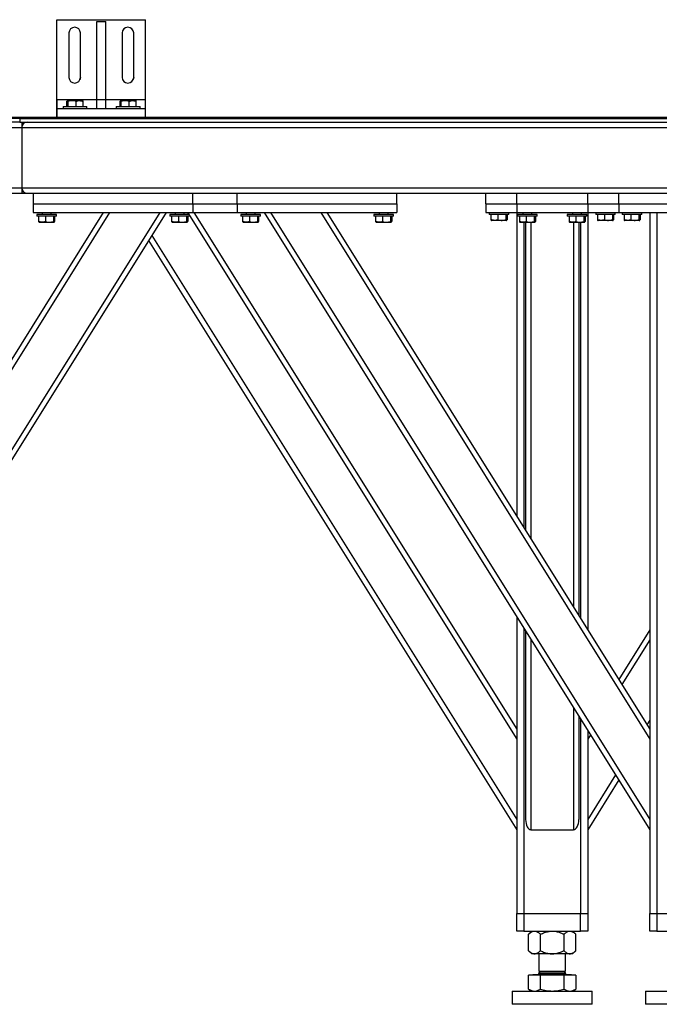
# Model space of a CAD drawing. Header units: millimetres. Extents: x 5 to 589, y 5 to 415.
# Tile 5 of 70: x 73 to 109, y 197 to 252. Entities that reach past the tile are written whole.
import ezdxf

# ---------------------------------------------------------------- set-up
doc = ezdxf.new("R2010")
doc.units = ezdxf.units.MM
doc.layers.add('TRAIT-FORT', color=4, linetype='Continuous', lineweight=25)

msp = doc.modelspace()

# ---------------------------------------------------------------- linework, layer by layer
at = {"layer": 'TRAIT-FORT', "color": 4, "linetype": 'Continuous', "lineweight": 25}
for p, q in [((75.445, 252.377), (80.445, 252.377)), ((75.445, 247.877), (75.445, 252.377)), ((77.695, 252.277), (78.195, 252.277)), ((77.695, 247.877), (77.695, 252.277)), ((78.195, 247.877), (78.195, 252.277)), ((80.445, 247.877), (80.445, 252.377)), ((76.12, 251.627), (76.12, 249.127)), ((76.77, 249.127), (76.77, 251.627)), ((79.12, 251.627), (79.12, 249.127)), ((79.77, 249.127), (79.77, 251.627)), ((75.445, 247.877), (75.445, 246.877)), ((75.445, 247.377), (75.445, 247.877)), ((75.445, 247.877), (77.695, 247.877)), ((76.01, 247.477), (76.01, 247.777)), ((76.058, 247.827), (76.034, 247.813)), ((76.058, 247.827), (76.866, 247.827)), ((76.071, 247.477), (76.071, 247.777)), ((76.523, 247.477), (76.523, 247.777)), ((76.89, 247.813), (76.866, 247.827)), ((76.914, 247.477), (76.914, 247.777)), ((77.695, 247.877), (78.195, 247.877)), ((77.695, 247.377), (77.695, 247.877)), ((78.195, 247.377), (78.195, 247.877)), ((78.195, 247.877), (80.445, 247.877)), ((79.01, 247.477), (79.01, 247.777)), ((79.058, 247.827), (79.034, 247.813)), ((79.058, 247.827), (79.866, 247.827)), ((79.071, 247.477), (79.071, 247.777)), ((79.523, 247.477), (79.523, 247.777)), ((79.89, 247.813), (79.866, 247.827)), ((79.914, 247.477), (79.914, 247.777)), ((80.445, 247.377), (80.445, 247.877)), ((75.445, 246.877), (75.445, 247.377)), ((75.445, 247.377), (80.445, 247.377)), ((75.787, 247.477), (75.787, 247.377)), ((75.787, 247.477), (77.137, 247.477)), ((77.137, 247.377), (77.137, 247.477)), ((77.695, 247.377), (78.195, 247.377)), ((78.787, 247.477), (78.787, 247.377)), ((78.787, 247.477), (80.137, 247.477)), ((80.137, 247.377), (80.137, 247.477)), ((80.445, 246.877), (80.445, 247.377)), ((72.845, 246.877), (73.345, 246.877)), ((73.345, 246.802), (72.845, 246.802)), ((73.345, 246.602), (72.845, 246.602)), ((73.345, 246.877), (98.602, 246.877)), ((73.345, 246.877), (73.345, 246.802)), ((73.345, 246.802), (98.602, 246.802)), ((73.345, 246.802), (73.345, 246.602)), ((73.345, 246.802), (110.861, 246.802)), ((73.345, 246.602), (110.861, 246.602)), ((73.462, 246.602), (73.462, 246.302)), ((98.602, 246.802), (98.602, 246.877)), ((98.612, 246.877), (158.362, 246.877)), ((98.612, 246.802), (98.612, 246.877)), ((98.612, 246.802), (158.362, 246.802)), ((59.862, 246.302), (73.462, 246.302)), ((73.462, 246.302), (73.462, 242.902)), ((73.462, 246.302), (146.862, 246.302)), ((59.862, 242.902), (73.462, 242.902)), ((59.862, 242.602), (73.462, 242.602)), ((73.462, 242.902), (73.462, 242.602)), ((73.462, 242.902), (146.862, 242.902)), ((73.462, 242.602), (73.762, 242.602)), ((73.762, 242.602), (146.562, 242.602)), ((74.112, 242.602), (74.112, 242.002)), ((83.112, 242.002), (83.112, 242.602)), ((85.612, 242.002), (85.612, 242.602)), ((94.612, 242.002), (94.612, 242.602)), ((99.612, 242.002), (99.612, 242.602)), ((101.362, 242.002), (101.362, 242.602)), ((105.362, 242.002), (105.362, 242.602)), ((107.112, 242.002), (107.112, 242.602)), ((74.112, 242.002), (74.112, 241.502)), ((74.112, 242.002), (83.112, 242.002)), ((83.112, 242.002), (85.612, 242.002)), ((83.112, 242.002), (83.112, 241.502)), ((85.612, 242.002), (85.612, 241.502)), ((85.612, 242.002), (94.612, 242.002)), ((94.612, 242.002), (94.612, 241.502)), ((99.612, 242.002), (99.612, 241.502)), ((99.612, 242.002), (101.362, 242.002)), ((101.362, 242.002), (101.362, 241.502)), ((101.362, 242.002), (105.362, 242.002)), ((105.362, 242.002), (107.112, 242.002)), ((105.362, 242.002), (105.362, 241.502)), ((107.112, 242.002), (107.112, 241.502)), ((107.112, 242.002), (114.612, 242.002)), ((78.412, 241.502), (59.862, 211.817)), ((81.242, 241.502), (59.862, 207.288)), ((81.595, 241.502), (59.862, 206.721)), ((78.058, 241.502), (59.862, 212.383)), ((74.112, 241.502), (83.112, 241.502)), ((74.612, 241.502), (74.612, 241.402)), ((75.112, 241.402), (75.112, 241.502)), ((82.112, 241.502), (82.112, 241.402)), ((82.612, 241.402), (82.612, 241.502)), ((82.812, 241.502), (82.875, 241.402)), ((83.112, 241.502), (85.612, 241.502)), ((83.166, 241.502), (101.362, 212.383)), ((85.612, 241.502), (94.612, 241.502)), ((86.112, 241.502), (86.112, 241.402)), ((86.612, 241.402), (86.612, 241.502)), ((87.129, 241.502), (108.862, 206.721)), ((87.482, 241.502), (108.862, 207.288)), ((90.312, 241.502), (108.862, 211.817)), ((90.666, 241.502), (108.862, 212.383)), ((93.612, 241.502), (93.612, 241.402)), ((94.112, 241.402), (94.112, 241.502)), ((99.612, 241.502), (101.362, 241.502)), ((99.812, 241.502), (99.812, 241.402)), ((100.912, 241.402), (100.912, 241.502)), ((101.362, 241.502), (101.362, 224.385)), ((101.362, 241.502), (105.362, 241.502)), ((101.712, 241.502), (101.712, 241.402)), ((102.212, 241.402), (102.212, 241.502)), ((104.512, 241.502), (104.512, 241.402)), ((105.012, 241.402), (105.012, 241.502)), ((105.362, 241.502), (105.362, 217.984)), ((105.362, 241.502), (107.112, 241.502)), ((105.812, 241.502), (105.812, 241.402)), ((106.912, 241.402), (106.912, 241.502)), ((107.112, 241.502), (114.612, 241.502)), ((107.312, 241.502), (107.312, 241.402)), ((108.412, 241.402), (108.412, 241.502)), ((108.862, 241.502), (108.862, 202.002)), ((109.262, 241.502), (109.262, 202.002)), ((74.312, 241.402), (74.312, 241.302)), ((75.412, 241.402), (74.312, 241.402)), ((75.412, 241.302), (74.312, 241.302)), ((74.41, 241.302), (74.41, 241.002)), ((74.434, 240.966), (74.458, 240.952)), ((75.266, 240.952), (74.458, 240.952)), ((74.801, 241.302), (74.801, 241.002)), ((75.253, 241.302), (75.253, 241.002)), ((75.266, 240.952), (75.29, 240.966)), ((75.314, 241.302), (75.314, 241.002)), ((75.412, 241.302), (75.412, 241.402)), ((81.812, 241.402), (81.812, 241.302)), ((82.912, 241.402), (81.812, 241.402)), ((82.912, 241.302), (81.812, 241.302)), ((81.91, 241.302), (81.91, 241.002)), ((81.934, 240.966), (81.958, 240.952)), ((82.766, 240.952), (81.958, 240.952)), ((82.301, 241.302), (82.301, 241.002)), ((82.753, 241.302), (82.753, 241.002)), ((82.766, 240.952), (82.79, 240.966)), ((82.814, 241.302), (82.814, 241.002)), ((82.912, 241.302), (82.912, 241.402)), ((82.912, 241.343), (101.362, 211.817)), ((85.812, 241.402), (85.812, 241.302)), ((86.912, 241.402), (85.812, 241.402)), ((86.912, 241.302), (85.812, 241.302)), ((85.91, 241.302), (85.91, 241.002)), ((85.934, 240.966), (85.958, 240.952)), ((86.766, 240.952), (85.958, 240.952)), ((86.301, 241.302), (86.301, 241.002)), ((86.753, 241.302), (86.753, 241.002)), ((86.766, 240.952), (86.79, 240.966)), ((86.814, 241.302), (86.814, 241.002)), ((86.912, 241.302), (86.912, 241.402)), ((93.312, 241.402), (93.312, 241.302)), ((94.412, 241.402), (93.312, 241.402)), ((94.412, 241.302), (93.312, 241.302)), ((93.41, 241.302), (93.41, 241.002)), ((93.434, 240.966), (93.458, 240.952)), ((94.266, 240.952), (93.458, 240.952)), ((93.801, 241.302), (93.801, 241.002)), ((94.253, 241.302), (94.253, 241.002)), ((94.266, 240.952), (94.29, 240.966)), ((94.314, 241.302), (94.314, 241.002)), ((94.412, 241.302), (94.412, 241.402)), ((100.912, 241.402), (99.812, 241.402)), ((99.91, 241.402), (99.91, 241.102)), ((99.934, 241.066), (99.958, 241.052)), ((100.766, 241.052), (99.958, 241.052)), ((100.301, 241.402), (100.301, 241.102)), ((100.753, 241.402), (100.753, 241.102)), ((100.766, 241.052), (100.79, 241.066)), ((100.814, 241.402), (100.814, 241.102)), ((101.412, 241.402), (101.412, 241.302)), ((102.512, 241.402), (101.412, 241.402)), ((102.512, 241.302), (101.412, 241.302)), ((101.51, 241.302), (101.51, 241.002)), ((101.534, 240.966), (101.558, 240.952)), ((102.366, 240.952), (101.558, 240.952)), ((101.762, 240.952), (101.762, 223.745)), ((101.862, 240.952), (101.862, 223.585)), ((101.901, 241.302), (101.901, 241.002)), ((102.162, 240.952), (102.162, 223.105)), ((102.353, 241.302), (102.353, 241.002)), ((102.366, 240.952), (102.39, 240.966)), ((102.414, 241.302), (102.414, 241.002)), ((102.512, 241.302), (102.512, 241.402)), ((104.212, 241.402), (104.212, 241.302)), ((105.312, 241.402), (104.212, 241.402)), ((105.312, 241.302), (104.212, 241.302)), ((104.31, 241.302), (104.31, 241.002)), ((104.334, 240.966), (104.358, 240.952)), ((105.166, 240.952), (104.358, 240.952)), ((104.562, 240.952), (104.562, 219.264)), ((104.701, 241.302), (104.701, 241.002)), ((104.862, 240.952), (104.862, 218.784)), ((104.962, 240.952), (104.962, 218.624)), ((105.153, 241.302), (105.153, 241.002)), ((105.166, 240.952), (105.19, 240.966)), ((105.214, 241.302), (105.214, 241.002)), ((105.312, 241.302), (105.312, 241.402)), ((106.912, 241.402), (105.812, 241.402)), ((105.91, 241.402), (105.91, 241.102)), ((105.934, 241.066), (105.958, 241.052)), ((106.766, 241.052), (105.958, 241.052)), ((106.301, 241.402), (106.301, 241.102)), ((106.753, 241.402), (106.753, 241.102)), ((106.766, 241.052), (106.79, 241.066)), ((106.814, 241.402), (106.814, 241.102)), ((108.412, 241.402), (107.312, 241.402)), ((107.41, 241.402), (107.41, 241.102)), ((107.434, 241.066), (107.458, 241.052)), ((108.266, 241.052), (107.458, 241.052)), ((107.801, 241.402), (107.801, 241.102)), ((108.253, 241.402), (108.253, 241.102)), ((108.266, 241.052), (108.29, 241.066)), ((108.314, 241.402), (108.314, 241.102)), ((80.612, 239.928), (101.362, 206.721)), ((80.789, 240.211), (101.362, 207.288)), ((101.362, 218.724), (101.362, 202.002)), ((101.762, 218.084), (101.762, 202.002)), ((101.862, 217.924), (101.862, 207.288)), ((108.862, 217.984), (107.112, 215.183)), ((102.162, 217.444), (102.162, 206.721)), ((108.862, 217.418), (107.289, 214.9)), ((104.562, 213.603), (104.562, 206.721)), ((104.862, 213.123), (104.862, 207.288)), ((104.962, 212.963), (104.962, 202.002)), ((108.862, 212.889), (108.704, 212.636)), ((105.362, 212.323), (105.362, 202.002)), ((105.52, 212.07), (105.362, 211.817)), ((106.935, 209.805), (105.362, 207.288)), ((107.112, 209.522), (105.362, 206.721)), ((102.162, 206.721), (104.562, 206.721)), ((101.362, 201.002), (101.362, 202.002)), ((101.362, 202.002), (101.762, 202.002)), ((101.762, 202.002), (101.762, 201.002)), ((101.762, 202.002), (104.962, 202.002)), ((104.962, 201.002), (104.962, 202.002)), ((104.962, 202.002), (105.362, 202.002)), ((105.362, 202.002), (105.362, 201.002)), ((108.862, 201.002), (108.862, 202.002)), ((108.862, 202.002), (109.262, 202.002)), ((109.262, 202.002), (109.262, 201.002)), ((109.262, 202.002), (112.462, 202.002)), ((101.762, 201.002), (101.362, 201.002)), ((101.762, 201.002), (104.962, 201.002)), ((102.212, 201.002), (102.034, 200.824)), ((104.69, 200.824), (104.512, 201.002)), ((105.362, 201.002), (104.962, 201.002)), ((109.262, 201.002), (108.862, 201.002)), ((109.262, 201.002), (112.462, 201.002)), ((102.034, 199.9), (102.034, 200.824)), ((102.698, 199.9), (102.698, 200.824)), ((104.026, 199.9), (104.026, 200.824)), ((104.69, 199.9), (104.69, 200.824)), ((102.034, 199.9), (102.212, 199.722)), ((104.512, 199.722), (104.69, 199.9)), ((102.366, 199.722), (102.212, 199.722)), ((103.362, 199.722), (102.366, 199.722)), ((102.612, 199.722), (102.612, 198.737)), ((104.358, 199.722), (103.362, 199.722)), ((104.112, 198.737), (104.112, 199.722)), ((104.512, 199.722), (104.358, 199.722)), ((102.707, 198.737), (102.612, 198.642)), ((102.612, 198.737), (104.011, 198.737)), ((104.011, 198.737), (104.112, 198.737)), ((104.112, 198.642), (104.017, 198.737)), ((102.034, 197.73), (102.034, 198.522)), ((102.698, 198.522), (102.034, 198.522)), ((102.294, 198.557), (102.259, 198.522)), ((102.294, 198.562), (102.294, 198.557)), ((102.294, 198.562), (104.286, 198.562)), ((102.294, 198.557), (104.286, 198.557)), ((102.612, 198.642), (102.612, 198.612)), ((102.612, 198.642), (104.112, 198.642)), ((102.612, 198.612), (104.011, 198.612)), ((102.698, 197.73), (102.698, 198.522)), ((104.026, 198.522), (102.698, 198.522)), ((104.011, 198.612), (104.112, 198.612)), ((104.026, 197.73), (104.026, 198.522)), ((104.69, 198.522), (104.026, 198.522)), ((104.112, 198.612), (104.112, 198.642)), ((104.286, 198.562), (104.429, 198.562)), ((104.286, 198.557), (104.429, 198.557)), ((104.429, 198.557), (104.429, 198.562)), ((104.464, 198.522), (104.429, 198.557)), ((104.69, 198.522), (104.69, 197.73)), ((101.112, 197.627), (101.112, 196.877)), ((101.112, 197.627), (105.612, 197.627)), ((102.034, 197.73), (102.212, 197.627)), ((104.512, 197.627), (104.69, 197.73)), ((105.612, 196.877), (105.612, 197.627)), ((108.612, 197.627), (108.612, 196.877)), ((108.612, 197.627), (113.112, 197.627)), ((105.612, 196.877), (101.112, 196.877)), ((113.112, 196.877), (108.612, 196.877))]:
    msp.add_line(p, q, dxfattribs=at)
at = {"layer": 'TRAIT-FORT', "color": 4, "linetype": 'Continuous', "lineweight": 25, "flags": 128}
for points in [[(76.77, 249.127), (76.761, 249.049), (76.748, 249.01)], [(79.77, 249.127), (79.761, 249.049), (79.748, 249.01)]]:
    msp.add_lwpolyline(points, dxfattribs=at)
at = {"layer": 'TRAIT-FORT', "color": 4, "linetype": 'Continuous', "lineweight": 25}
for centre, radius, start, end in [((76.445, 251.627), 0.325, 0, 180), ((79.445, 251.627), 0.325, 0, 180), ((76.445, 249.127), 0.325, 180, 0), ((79.445, 249.127), 0.325, 180, 0), ((73.762, 246.302), 0.3, 90, 180), ((73.762, 242.902), 0.3, 180, 270), ((102.562, 198.612), 0.05, 270, 0), ((104.162, 198.612), 0.05, 180, 270)]:
    msp.add_arc(centre, radius, start, end, dxfattribs=at)
for centre, start_param, end_param in [((102.162, 207.288), 4.712389, 6.283185), ((104.562, 207.288), 0, 1.570796)]:
    msp.add_ellipse(centre, major_axis=(0, -0.566), ratio=0.529919, start_param=start_param, end_param=end_param, dxfattribs=at)
for points, knots in [([(76.071, 247.777), (76.063, 247.792), (76.05, 247.817), (76.032, 247.815), (76.019, 247.797), (76.012, 247.781), (76.01, 247.777)], [0, 0, 0, 0, 0.385549, 0.637642, 0.896546, 1, 1, 1, 1]), ([(76.523, 247.777), (76.483, 247.788), (76.404, 247.81), (76.286, 247.818), (76.174, 247.806), (76.105, 247.787), (76.071, 247.777)], [0, 0, 0, 0, 0.264605, 0.534948, 0.765343, 1, 1, 1, 1]), ([(76.523, 247.777), (76.557, 247.788), (76.625, 247.81), (76.727, 247.818), (76.824, 247.806), (76.884, 247.787), (76.914, 247.777)], [0, 0, 0, 0, 0.264605, 0.534948, 0.765343, 1, 1, 1, 1]), ([(76.914, 247.777), (76.906, 247.795), (76.898, 247.813), (76.89, 247.813), (76.89, 247.813)], [0, 0, 0, 0, 0.977492, 1, 1, 1, 1]), ([(79.071, 247.777), (79.063, 247.792), (79.05, 247.817), (79.032, 247.815), (79.019, 247.797), (79.012, 247.781), (79.01, 247.777)], [0, 0, 0, 0, 0.385549, 0.637642, 0.896546, 1, 1, 1, 1]), ([(79.523, 247.777), (79.483, 247.788), (79.404, 247.81), (79.286, 247.818), (79.174, 247.806), (79.105, 247.787), (79.071, 247.777)], [0, 0, 0, 0, 0.264605, 0.534948, 0.765343, 1, 1, 1, 1]), ([(79.523, 247.777), (79.557, 247.788), (79.625, 247.81), (79.727, 247.818), (79.824, 247.806), (79.884, 247.787), (79.914, 247.777)], [0, 0, 0, 0, 0.264605, 0.534948, 0.765343, 1, 1, 1, 1]), ([(79.914, 247.777), (79.906, 247.795), (79.898, 247.813), (79.89, 247.813), (79.89, 247.813)], [0, 0, 0, 0, 0.977492, 1, 1, 1, 1]), ([(74.41, 241.002), (74.418, 240.984), (74.425, 240.966), (74.434, 240.967), (74.434, 240.967)], [0, 0, 0, 0, 0.977492, 1, 1, 1, 1]), ([(74.801, 241.002), (74.767, 240.991), (74.699, 240.969), (74.597, 240.961), (74.5, 240.973), (74.44, 240.992), (74.41, 241.002)], [0, 0, 0, 0, 0.264605, 0.534948, 0.765343, 1, 1, 1, 1]), ([(74.801, 241.002), (74.841, 240.991), (74.92, 240.969), (75.037, 240.961), (75.15, 240.973), (75.219, 240.992), (75.253, 241.002)], [0, 0, 0, 0, 0.2646049, 0.5349477, 0.7653431, 1, 1, 1, 1]), ([(75.253, 241.002), (75.261, 240.987), (75.274, 240.962), (75.292, 240.964), (75.305, 240.982), (75.312, 240.998), (75.314, 241.002)], [0, 0, 0, 0, 0.385549, 0.637642, 0.896546, 1, 1, 1, 1]), ([(81.91, 241.002), (81.918, 240.984), (81.925, 240.966), (81.934, 240.967), (81.934, 240.967)], [0, 0, 0, 0, 0.977492, 1, 1, 1, 1]), ([(82.301, 241.002), (82.267, 240.991), (82.199, 240.969), (82.097, 240.961), (82, 240.973), (81.94, 240.992), (81.91, 241.002)], [0, 0, 0, 0, 0.264605, 0.534948, 0.765343, 1, 1, 1, 1]), ([(82.301, 241.002), (82.341, 240.991), (82.42, 240.969), (82.537, 240.961), (82.65, 240.973), (82.719, 240.992), (82.753, 241.002)], [0, 0, 0, 0, 0.2646049, 0.5349477, 0.7653431, 1, 1, 1, 1]), ([(82.753, 241.002), (82.761, 240.987), (82.774, 240.962), (82.792, 240.964), (82.805, 240.982), (82.812, 240.998), (82.814, 241.002)], [0, 0, 0, 0, 0.385549, 0.637642, 0.896546, 1, 1, 1, 1]), ([(85.91, 241.002), (85.918, 240.984), (85.925, 240.966), (85.934, 240.967), (85.934, 240.967)], [0, 0, 0, 0, 0.977492, 1, 1, 1, 1]), ([(86.301, 241.002), (86.267, 240.991), (86.199, 240.969), (86.097, 240.961), (86, 240.973), (85.94, 240.992), (85.91, 241.002)], [0, 0, 0, 0, 0.264605, 0.534948, 0.765343, 1, 1, 1, 1]), ([(86.301, 241.002), (86.341, 240.991), (86.42, 240.969), (86.537, 240.961), (86.65, 240.973), (86.719, 240.992), (86.753, 241.002)], [0, 0, 0, 0, 0.2646049, 0.5349477, 0.7653431, 1, 1, 1, 1]), ([(86.753, 241.002), (86.761, 240.987), (86.774, 240.962), (86.792, 240.964), (86.805, 240.982), (86.812, 240.998), (86.814, 241.002)], [0, 0, 0, 0, 0.385549, 0.637642, 0.896546, 1, 1, 1, 1]), ([(93.41, 241.002), (93.418, 240.984), (93.425, 240.966), (93.434, 240.967), (93.434, 240.967)], [0, 0, 0, 0, 0.977492, 1, 1, 1, 1]), ([(93.801, 241.002), (93.767, 240.991), (93.699, 240.969), (93.597, 240.961), (93.5, 240.973), (93.44, 240.992), (93.41, 241.002)], [0, 0, 0, 0, 0.264605, 0.534948, 0.765343, 1, 1, 1, 1]), ([(93.801, 241.002), (93.841, 240.991), (93.92, 240.969), (94.037, 240.961), (94.15, 240.973), (94.219, 240.992), (94.253, 241.002)], [0, 0, 0, 0, 0.2646049, 0.5349477, 0.7653431, 1, 1, 1, 1]), ([(94.253, 241.002), (94.261, 240.987), (94.274, 240.962), (94.292, 240.964), (94.305, 240.982), (94.312, 240.998), (94.314, 241.002)], [0, 0, 0, 0, 0.385549, 0.637642, 0.896546, 1, 1, 1, 1]), ([(99.91, 241.102), (99.918, 241.084), (99.925, 241.066), (99.934, 241.067), (99.934, 241.067)], [0, 0, 0, 0, 0.977492, 1, 1, 1, 1]), ([(100.301, 241.102), (100.267, 241.091), (100.199, 241.069), (100.097, 241.061), (100, 241.073), (99.94, 241.092), (99.91, 241.102)], [0, 0, 0, 0, 0.264605, 0.534948, 0.765343, 1, 1, 1, 1]), ([(100.301, 241.102), (100.341, 241.091), (100.42, 241.069), (100.537, 241.061), (100.65, 241.073), (100.719, 241.092), (100.753, 241.102)], [0, 0, 0, 0, 0.2646049, 0.5349477, 0.7653431, 1, 1, 1, 1]), ([(100.753, 241.102), (100.761, 241.087), (100.774, 241.062), (100.792, 241.064), (100.805, 241.082), (100.812, 241.098), (100.814, 241.102)], [0, 0, 0, 0, 0.385549, 0.637642, 0.896546, 1, 1, 1, 1]), ([(101.51, 241.002), (101.518, 240.984), (101.525, 240.966), (101.534, 240.967), (101.534, 240.967)], [0, 0, 0, 0, 0.977492, 1, 1, 1, 1]), ([(101.901, 241.002), (101.867, 240.991), (101.799, 240.969), (101.697, 240.961), (101.6, 240.973), (101.54, 240.992), (101.51, 241.002)], [0, 0, 0, 0, 0.264605, 0.534948, 0.765343, 1, 1, 1, 1]), ([(101.901, 241.002), (101.941, 240.991), (102.02, 240.969), (102.137, 240.961), (102.25, 240.973), (102.319, 240.992), (102.353, 241.002)], [0, 0, 0, 0, 0.2646049, 0.5349477, 0.7653431, 1, 1, 1, 1]), ([(102.353, 241.002), (102.361, 240.987), (102.374, 240.962), (102.392, 240.964), (102.405, 240.982), (102.412, 240.998), (102.414, 241.002)], [0, 0, 0, 0, 0.385549, 0.637642, 0.896546, 1, 1, 1, 1]), ([(104.31, 241.002), (104.318, 240.984), (104.325, 240.966), (104.334, 240.967), (104.334, 240.967)], [0, 0, 0, 0, 0.977492, 1, 1, 1, 1]), ([(104.701, 241.002), (104.667, 240.991), (104.599, 240.969), (104.497, 240.961), (104.4, 240.973), (104.34, 240.992), (104.31, 241.002)], [0, 0, 0, 0, 0.264605, 0.534948, 0.765343, 1, 1, 1, 1]), ([(104.701, 241.002), (104.741, 240.991), (104.82, 240.969), (104.937, 240.961), (105.05, 240.973), (105.119, 240.992), (105.153, 241.002)], [0, 0, 0, 0, 0.2646049, 0.5349477, 0.7653431, 1, 1, 1, 1]), ([(105.153, 241.002), (105.161, 240.987), (105.174, 240.962), (105.192, 240.964), (105.205, 240.982), (105.212, 240.998), (105.214, 241.002)], [0, 0, 0, 0, 0.385549, 0.637642, 0.896546, 1, 1, 1, 1]), ([(105.91, 241.102), (105.918, 241.084), (105.925, 241.066), (105.934, 241.067), (105.934, 241.067)], [0, 0, 0, 0, 0.977492, 1, 1, 1, 1]), ([(106.301, 241.102), (106.267, 241.091), (106.199, 241.069), (106.097, 241.061), (106, 241.073), (105.94, 241.092), (105.91, 241.102)], [0, 0, 0, 0, 0.264605, 0.534948, 0.765343, 1, 1, 1, 1]), ([(106.301, 241.102), (106.341, 241.091), (106.42, 241.069), (106.537, 241.061), (106.65, 241.073), (106.719, 241.092), (106.753, 241.102)], [0, 0, 0, 0, 0.2646049, 0.5349477, 0.7653431, 1, 1, 1, 1]), ([(106.753, 241.102), (106.761, 241.087), (106.774, 241.062), (106.792, 241.064), (106.805, 241.082), (106.812, 241.098), (106.814, 241.102)], [0, 0, 0, 0, 0.385549, 0.637642, 0.896546, 1, 1, 1, 1]), ([(107.41, 241.102), (107.418, 241.084), (107.425, 241.066), (107.434, 241.067), (107.434, 241.067)], [0, 0, 0, 0, 0.977492, 1, 1, 1, 1]), ([(107.801, 241.102), (107.767, 241.091), (107.699, 241.069), (107.597, 241.061), (107.5, 241.073), (107.44, 241.092), (107.41, 241.102)], [0, 0, 0, 0, 0.264605, 0.534948, 0.765343, 1, 1, 1, 1]), ([(107.801, 241.102), (107.841, 241.091), (107.92, 241.069), (108.037, 241.061), (108.15, 241.073), (108.219, 241.092), (108.253, 241.102)], [0, 0, 0, 0, 0.2646049, 0.5349477, 0.7653431, 1, 1, 1, 1]), ([(108.253, 241.102), (108.261, 241.087), (108.274, 241.062), (108.292, 241.064), (108.305, 241.082), (108.312, 241.098), (108.314, 241.102)], [0, 0, 0, 0, 0.385549, 0.637642, 0.896546, 1, 1, 1, 1]), ([(102.034, 200.824), (102.08, 200.866), (102.148, 200.929), (102.247, 200.981), (102.312, 201), (102.352, 201.001), (102.366, 201.002)], [0, 0, 0, 0, 0.4320454, 0.6543493, 0.8796534, 1, 1, 1, 1]), ([(102.366, 201.002), (102.395, 200.999), (102.453, 200.994), (102.538, 200.955), (102.62, 200.898), (102.672, 200.849), (102.698, 200.824)], [0, 0, 0, 0, 0.249578, 0.504364, 0.751047, 1, 1, 1, 1]), ([(102.698, 200.824), (102.776, 200.86), (102.919, 200.926), (103.143, 200.989), (103.288, 200.998), (103.362, 201.002)], [0, 0, 0, 0, 0.370774, 0.681182, 1, 1, 1, 1]), ([(103.362, 201.002), (103.374, 201.002), (103.467, 201.001), (103.644, 200.976), (103.853, 200.907), (103.977, 200.847), (104.026, 200.824)], [0, 0, 0, 0, 0.0504, 0.402614, 0.767588, 1, 1, 1, 1]), ([(104.026, 200.824), (104.071, 200.866), (104.14, 200.929), (104.239, 200.981), (104.304, 201), (104.344, 201.001), (104.358, 201.002)], [0, 0, 0, 0, 0.432045, 0.654349, 0.879653, 1, 1, 1, 1]), ([(104.358, 201.002), (104.387, 200.999), (104.445, 200.994), (104.53, 200.955), (104.612, 200.898), (104.664, 200.849), (104.69, 200.824)], [0, 0, 0, 0, 0.249578, 0.504364, 0.751047, 1, 1, 1, 1]), ([(102.034, 199.9), (102.08, 199.858), (102.148, 199.795), (102.247, 199.744), (102.312, 199.724), (102.352, 199.723), (102.366, 199.722)], [0, 0, 0, 0, 0.432045, 0.654349, 0.879653, 1, 1, 1, 1]), ([(102.366, 199.722), (102.395, 199.725), (102.453, 199.73), (102.538, 199.769), (102.62, 199.826), (102.672, 199.875), (102.698, 199.9)], [0, 0, 0, 0, 0.249578, 0.504364, 0.751047, 1, 1, 1, 1]), ([(102.698, 199.9), (102.776, 199.864), (102.919, 199.798), (103.143, 199.735), (103.288, 199.726), (103.362, 199.722)], [0, 0, 0, 0, 0.370774, 0.681182, 1, 1, 1, 1]), ([(103.362, 199.722), (103.374, 199.722), (103.467, 199.723), (103.644, 199.748), (103.853, 199.817), (103.977, 199.877), (104.026, 199.9)], [0, 0, 0, 0, 0.0503996, 0.4026135, 0.7675885, 1, 1, 1, 1]), ([(104.026, 199.9), (104.071, 199.858), (104.14, 199.795), (104.239, 199.744), (104.304, 199.724), (104.344, 199.723), (104.358, 199.722)], [0, 0, 0, 0, 0.432045, 0.654349, 0.879653, 1, 1, 1, 1]), ([(104.358, 199.722), (104.387, 199.725), (104.445, 199.73), (104.53, 199.769), (104.612, 199.826), (104.664, 199.875), (104.69, 199.9)], [0, 0, 0, 0, 0.2495779, 0.5043641, 0.7510469, 1, 1, 1, 1]), ([(102.034, 197.73), (102.088, 197.701), (102.197, 197.643), (102.309, 197.632), (102.366, 197.627)], [0, 0, 0, 0, 0.495458, 1, 1, 1, 1]), ([(102.366, 197.627), (102.422, 197.632), (102.534, 197.643), (102.643, 197.701), (102.698, 197.73)], [0, 0, 0, 0, 0.494511, 1, 1, 1, 1]), ([(102.698, 197.73), (102.806, 197.701), (103.023, 197.643), (103.248, 197.632), (103.362, 197.627)], [0, 0, 0, 0, 0.495458, 1, 1, 1, 1]), ([(103.362, 197.627), (103.473, 197.632), (103.698, 197.643), (103.916, 197.701), (104.026, 197.73)], [0, 0, 0, 0, 0.494511, 1, 1, 1, 1]), ([(104.026, 197.73), (104.08, 197.701), (104.189, 197.643), (104.301, 197.632), (104.358, 197.627)], [0, 0, 0, 0, 0.495458, 1, 1, 1, 1]), ([(104.358, 197.627), (104.414, 197.632), (104.526, 197.643), (104.635, 197.701), (104.69, 197.73)], [0, 0, 0, 0, 0.494511, 1, 1, 1, 1])]:
    msp.add_open_spline(points, degree=3, knots=knots, dxfattribs=at)

doc.saveas('drawing.dxf')
